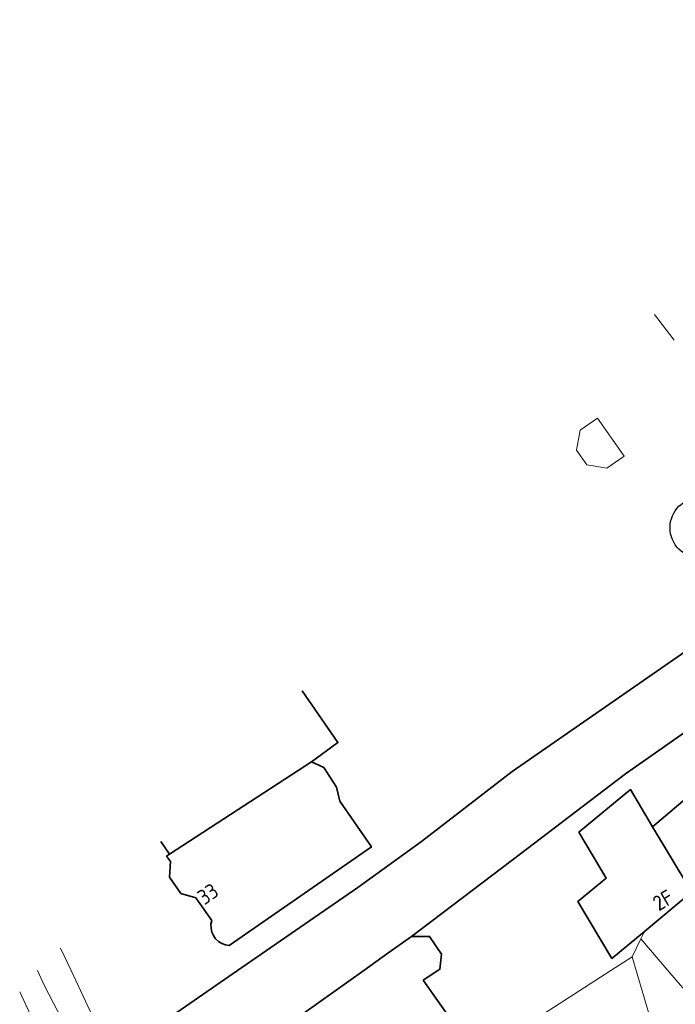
# Model space of a CAD drawing. Header units: metres. Extents: x 92877 to 94117, y 464509 to 465451.
# Tile 18 of 102: x 92959 to 93013, y 465037 to 465118. Entities that reach past the tile are written whole.
import ezdxf
from ezdxf.enums import TextEntityAlignment as Align

# ---------------------------------------------------------------- set-up
doc = ezdxf.new("R2010")
doc.units = ezdxf.units.M
doc.linetypes.add('IE-TERREINAFSCHEIDING', pattern=[10, 8, -2])
doc.layers.get('0').update_dxf_attribs({"linetype": 'CONTINUOUS'})
for name, color, linetype, lineweight in [('B-WE-GK-BESCHOEIING-G', 252, 'GK-BESCHOEIING', 35), ('B-WE-GR-BOOM-S', 90, 'CONTINUOUS', 25), ('B-WE-IE-TERREINAFSCHEIDING-G', 252, 'IE-TERREINAFSCHEIDING', 18), ('B-WE-IE-TERREINAFSCHEIDING_KUNSTMATIG_HEKWERK-G', 252, 'IE-TERREINAFSCHEIDING-KUNSTMATIG', 18), ('B-WE-OG-TOPOGRAFIE_BEBOUWING-GV', 252, 'CONTINUOUS', 35), ('B-WE-OG-TOPOGRAFIE_BEBOUWING_LUIFEL-GV', 252, 'CONTINUOUS', 18), ('B-WE-OG-TOPOGRAFIE_HUISNUMMER-T25', 7, 'CONTINUOUS', 20), ('B-WE-VH-VERHARDING-GV', 252, 'CONTINUOUS', 18)]:
    doc.layers.add(name, color=color, linetype=linetype, lineweight=lineweight)
doc.styles.get("Standard").update_dxf_attribs({"font": 'isocp.shx'})
doc.linetypes.add('GK-BESCHOEIING', pattern='A,30,-5,[1,NLCS.SHX,S=1,R=0,X=0,Y=0],-5', length=40)
doc.linetypes.add('IE-TERREINAFSCHEIDING-KUNSTMATIG', pattern='A,4,[82,NLCS.SHX,S=0.75,R=90,X=0,Y=0],4,-2', length=10)

# ---------------------------------------------------------------- blocks, each defined once
blk = doc.blocks.new('SGR-BOOM_01')
at = {"ltscale": 0.1}
h = blk.add_hatch(color=256, dxfattribs=at)
edge = h.paths.add_edge_path()
edge.add_arc((0, 0), 0.15, 0, 360)
for radius in [2.5, 0.045]:
    blk.add_circle((0, 0), radius)
blk.add_circle((0, 0), 0.15, dxfattribs=at)

msp = doc.modelspace()

# ---------------------------------------------------------------- linework, layer by layer
at = {"layer": 'B-WE-GK-BESCHOEIING-G'}
msp.add_line((92969.509, 465034.128), (92977.345, 465039.532), dxfattribs=at)
at = {"layer": 'B-WE-GK-BESCHOEIING-G', "flags": 128}
for points in [[(93040.84, 465077.79), (93009.35, 465055.75), (93000, 465048.63), (92991.712, 465042.346)], [(92977.345, 465039.532), (92987.268, 465046.376), (92992.523, 465050.167), (93000, 465055.932), (93018.171, 465068.532), (93019.082, 465072.908)]]:
    msp.add_lwpolyline(points, dxfattribs=at)
at = {"layer": 'B-WE-IE-TERREINAFSCHEIDING-G'}
for p, q in [((93010.93, 465042.76), (93010.628, 465042.148)), ((93010.628, 465042.148), (93009.9, 465040.67)), ((93009.9, 465040.67), (93010.236, 465039.532)), ((93010.236, 465039.532), (93011.503, 465035.24))]:
    msp.add_line(p, q, dxfattribs=at)
at = {"layer": 'B-WE-IE-TERREINAFSCHEIDING-G', "flags": 128}
msp.add_lwpolyline([(93067.957, 465117.946), (93063.92, 465117.68), (93019.36, 465083.66), (93011.755, 465093.624)], dxfattribs=at)
at = {"layer": 'B-WE-IE-TERREINAFSCHEIDING_KUNSTMATIG_HEKWERK-G'}
for p, q in [((93010.628, 465042.148), (93012.857, 465039.532)), ((93009.9, 465040.67), (93008.137, 465039.532)), ((93012.857, 465039.532), (93017.187, 465034.451))]:
    msp.add_line(p, q, dxfattribs=at)
at = {"layer": 'B-WE-IE-TERREINAFSCHEIDING_KUNSTMATIG_HEKWERK-G', "flags": 128}
msp.add_lwpolyline([(93008.137, 465039.532), (93000, 465034.28), (92996.143, 465031.782)], dxfattribs=at)
at = {"layer": 'B-WE-OG-TOPOGRAFIE_BEBOUWING-GV'}
for p, q in [((92983.44, 465056.73), (92971.75, 465049.14)), ((93011.593, 465051.393), (93014.654, 465046.255)), ((93014.807, 465045.998), (93010.93, 465042.76)), ((92982.82, 465036.02), (92987.757, 465039.532)), ((92993.886, 465039.532), (92992.67, 465038.73))]:
    msp.add_line(p, q, dxfattribs=at)
at = {"layer": 'B-WE-OG-TOPOGRAFIE_BEBOUWING-GV', "flags": 128}
for points in [[(92983.44, 465056.73), (92985.63, 465058.33), (92982.672, 465062.609)], [(92971.75, 465049.14), (92971.5, 465048.97), (92971.81, 465048.51), (92971.73, 465047.24), (92972.68, 465045.89), (92973.91, 465045.53), (92975.22, 465043.66), (92975.16, 465043.344), (92975.164, 465043.022), (92975.232, 465042.707), (92975.36, 465042.412), (92975.545, 465042.148), (92975.778, 465041.927), (92976.051, 465041.755), (92976.352, 465041.642), (92976.67, 465041.59), (92988.39, 465049.72), (92985.78, 465053.51), (92985.52, 465054.65), (92984.46, 465056.27), (92983.44, 465056.73)], [(93011.593, 465051.393), (93016.243, 465055.311), (93019.827, 465050.436), (93014.654, 465046.255)], [(93010.93, 465042.76), (93008.231, 465040.529), (93005.431, 465045.229), (93007.77, 465047.153), (93005.512, 465050.943), (93009.772, 465054.447), (93011.593, 465051.393)], [(92971.02, 465050.182), (92971.75, 465049.14)], [(92987.757, 465039.532), (92989.75, 465040.95), (92991.712, 465042.346)], [(92991.712, 465042.346), (92993.194, 465042.342), (92994.164, 465040.89), (92994.05, 465039.64), (92993.886, 465039.532)], [(92992.67, 465038.73), (92995.37, 465034.91), (92994.51, 465034.36), (92996.143, 465031.782)]]:
    msp.add_lwpolyline(points, dxfattribs=at)
at = {"layer": 'B-WE-OG-TOPOGRAFIE_BEBOUWING_LUIFEL-GV', "flags": 128}
msp.add_lwpolyline([(93007.041, 465085.078), (93005.626, 465084.082), (93005.308, 465082.448), (93006.153, 465081.247), (93007.812, 465080.948), (93009.24, 465081.952), (93007.041, 465085.078)], dxfattribs=at)
at = {"layer": 'B-WE-VH-VERHARDING-GV'}
for p, q in [((92966.752, 465032.897), (92963.623, 465039.532)), ((92960.56, 465035.23), (92959.378, 465037.767))]:
    msp.add_line(p, q, dxfattribs=at)
at = {"layer": 'B-WE-VH-VERHARDING-GV', "flags": 128}
for points in [[(92963.623, 465039.532), (92962.756, 465041.37)], [(92960.847, 465039.532), (92961.431, 465038.272), (92966.413, 465028.709)]]:
    msp.add_lwpolyline(points, dxfattribs=at)

# ---------------------------------------------------------------- block references
at = {"layer": 'B-WE-GR-BOOM-S', "rotation": 77.00000000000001}
msp.add_blockref('SGR-BOOM_01', (93015.528, 465076.048), dxfattribs=at)

# ---------------------------------------------------------------- texts
at = {"layer": 'B-WE-OG-TOPOGRAFIE_HUISNUMMER-T25'}
for s, rotation, p in [('33', 34.7, (92974.905, 465045.853)), ('2F', 30.8, (93012.45, 465045.333))]:
    msp.add_text(s, height=1.25, rotation=rotation, dxfattribs=at).set_placement(p, align=Align.MIDDLE)

doc.saveas('drawing.dxf')
